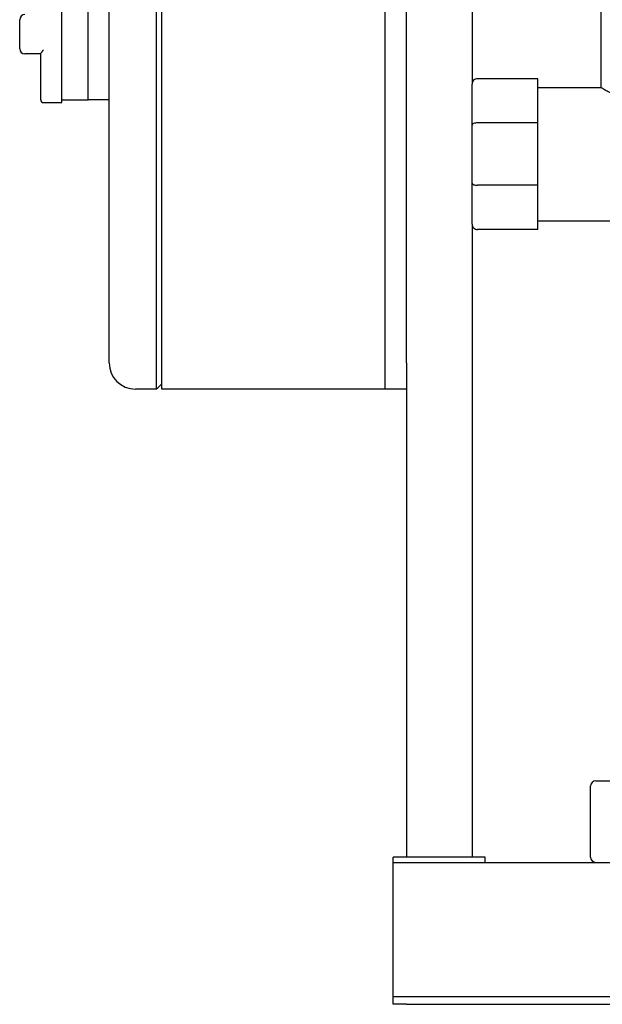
# Model space of a CAD drawing. Header units: millimetres. Extents: x 16 to 1365, y 18 to 764.
# Tile 3 of 8: x 703 to 924, y 18 to 393. Entities that reach past the tile are written whole.
import ezdxf

# ---------------------------------------------------------------- set-up
doc = ezdxf.new("R2010")
doc.units = ezdxf.units.MM

msp = doc.modelspace()

# ---------------------------------------------------------------- linework, layer by layer
at = {"color": 7, "linetype": 'Continuous', "lineweight": 25}
for p, q in [((736.85, 272.14), (736.85, 502.14)), ((754.85, 272.14), (754.85, 502.14)), ((756.85, 272.14), (756.85, 502.14)), ((841.85, 272.14), (841.85, 460.03)), ((841.85, 262.14), (841.85, 460.03)), ((849.85, 262.14), (849.85, 451.63)), ((874.85, 437.05), (874.85, 368.19)), ((718.85, 387.14), (718.85, 413.14)), ((728.85, 387.14), (728.85, 402.14)), ((923.85, 396.94), (923.85, 366.94)), ((702.85, 387.14), (702.85, 392.64)), ((702.85, 381.64), (702.85, 387.14)), ((718.85, 361.14), (718.85, 387.14)), ((728.85, 372.14), (728.85, 387.14)), ((710.85, 379.7), (704.85, 379.64)), ((710.85, 362.14), (710.85, 379.7)), ((728.85, 362.14), (728.85, 372.14)), ((874.85, 352.58), (874.85, 368.19)), ((899.85, 370.19), (876.85, 370.19)), ((899.85, 353.4), (899.85, 370.19)), ((899.85, 366.94), (923.85, 366.94)), ((711.85, 361.14), (718.85, 361.14)), ((718.85, 362.14), (728.85, 362.14)), ((736.85, 362.14), (728.85, 362.14)), ((874.85, 330.5), (874.85, 352.58)), ((899.85, 353.4), (876.85, 353.4)), ((899.85, 329.67), (899.85, 353.4)), ((874.85, 314.89), (874.85, 330.5)), ((899.85, 329.67), (876.85, 329.67)), ((899.85, 312.89), (899.85, 329.67)), ((874.85, 314.89), (874.85, 74.14)), ((899.85, 316.14), (1008.97, 316.14)), ((899.85, 312.89), (876.85, 312.89)), ((736.85, 262.14), (736.85, 272.14)), ((754.85, 252.14), (754.85, 272.14)), ((756.85, 252.14), (756.85, 272.14)), ((841.85, 252.14), (841.85, 262.14)), ((849.85, 262.14), (849.85, 252.14)), ((754.85, 252.14), (746.85, 252.14)), ((754.85, 252.14), (756.85, 254.14)), ((841.85, 252.14), (756.85, 252.14)), ((849.85, 252.14), (841.85, 252.14)), ((849.85, 252.14), (849.85, 74.14)), ((919.85, 74.14), (919.85, 101.14)), ((921.85, 103.14), (932.85, 103.14)), ((844.85, 72.14), (844.85, 74.14)), ((879.85, 74.14), (844.85, 74.14)), ((844.85, 72.14), (1364.85, 72.14)), ((844.85, 67.14), (844.85, 72.14)), ((879.85, 72.14), (879.85, 74.14)), ((844.85, 23.14), (844.85, 67.14)), ((844.85, 21.14), (844.85, 23.14)), ((844.85, 18.14), (844.85, 21.14)), ((844.85, 21.14), (849.85, 21.14)), ((849.85, 21.14), (1359.85, 21.14)), ((849.85, 18.14), (844.85, 18.14)), ((849.85, 18.14), (1359.85, 18.14))]:
    msp.add_line(p, q, dxfattribs=at)
for centre, radius, start, end in [((704.85, 392.64), 2, 90, 180), ((704.85, 381.64), 2, 180, 270), ((711.85, 362.14), 1, 180, 270), ((746.85, 262.14), 10, 180, 270), ((921.85, 101.14), 2, 90, 180), ((921.85, 74.14), 2, 180, 270)]:
    msp.add_arc(centre, radius, start, end, dxfattribs=at)
for points, knots in [([(710.85, 379.7), (710.85, 379.71), (710.85, 379.73), (710.86, 379.76), (710.88, 379.79), (710.9, 379.84), (710.92, 379.88), (710.97, 379.96), (711.06, 380.09), (711.19, 380.27), (711.35, 380.48), (711.5, 380.69), (711.67, 380.92), (711.78, 381.08), (711.85, 381.18)], [0, 0, 0, 0, 0.038274, 0.077758, 0.118593, 0.160908, 0.20482, 0.250433, 0.368206, 0.500363, 0.61618, 0.749237, 0.853261, 1, 1, 1, 1]), ([(876.85, 370.19), (876.61, 370.19), (876.36, 370.14), (875.87, 369.95), (875.63, 369.8), (875.24, 369.41), (875.09, 369.17), (874.89, 368.68), (874.85, 368.42), (874.85, 368.19)], [0, 0, 0, 0, 0.25, 0.25, 0.5, 0.5, 0.75, 0.75, 1, 1, 1, 1]), ([(923.85, 366.94), (923.85, 366.94), (923.85, 366.94), (923.87, 366.93), (923.89, 366.92), (923.92, 366.9), (923.96, 366.88), (924.01, 366.85), (924.06, 366.82), (924.12, 366.78), (924.27, 366.69), (924.57, 366.51), (925.11, 366.19), (925.8, 365.79), (926.61, 365.33), (927.55, 364.83), (928.58, 364.31), (929.72, 363.77), (930.94, 363.24), (932.25, 362.74), (934.1, 362.13), (936.62, 361.54), (939.84, 361.27), (943.06, 361.53), (945.59, 362.13), (947.45, 362.74), (948.76, 363.25), (949.99, 363.77), (950.96, 364.23), (951.72, 364.61), (952.38, 364.95), (953.13, 365.36), (953.9, 365.79), (954.58, 366.19), (955.13, 366.51), (955.45, 366.7), (955.63, 366.81), (955.72, 366.87), (955.79, 366.91), (955.84, 366.93), (955.84, 366.94), (955.85, 366.94)], [0, 0, 0, 0, 0.0068553, 0.0137279, 0.0206191, 0.0275302, 0.0344625, 0.0414174, 0.048396, 0.0553998, 0.0624299, 0.0930829, 0.1250665, 0.1550349, 0.1875437, 0.2188834, 0.2500677, 0.281322, 0.3126981, 0.3437958, 0.3748352, 0.4373914, 0.4998684, 0.5621891, 0.6248285, 0.656169, 0.687587, 0.7188146, 0.7500986, 0.7682386, 0.7859909, 0.8126711, 0.8451123, 0.8750289, 0.9068863, 0.9374249, 0.9500898, 0.9626723, 0.9751797, 0.9876197, 1, 1, 1, 1]), ([(876.85, 353.4), (876.61, 353.4), (876.36, 353.39), (875.87, 353.31), (875.63, 353.24), (875.24, 353.08), (875.09, 352.98), (874.89, 352.78), (874.85, 352.67), (874.85, 352.58)], [0, 0, 0, 0, 0.25, 0.25, 0.5, 0.5, 0.75, 0.75, 1, 1, 1, 1]), ([(874.85, 330.5), (874.85, 330.4), (874.89, 330.3), (875.09, 330.09), (875.24, 329.99), (875.63, 329.83), (875.87, 329.77), (876.36, 329.69), (876.61, 329.67), (876.85, 329.67)], [0, 0, 0, 0, 0.25, 0.25, 0.5, 0.5, 0.75, 0.75, 1, 1, 1, 1]), ([(874.85, 314.89), (874.85, 314.65), (874.89, 314.4), (875.09, 313.9), (875.24, 313.67), (875.63, 313.28), (875.87, 313.13), (876.36, 312.93), (876.61, 312.89), (876.85, 312.89)], [0, 0, 0, 0, 0.25, 0.25, 0.5, 0.5, 0.75, 0.75, 1, 1, 1, 1])]:
    msp.add_open_spline(points, degree=3, knots=knots, dxfattribs=at)

doc.saveas('drawing.dxf')
